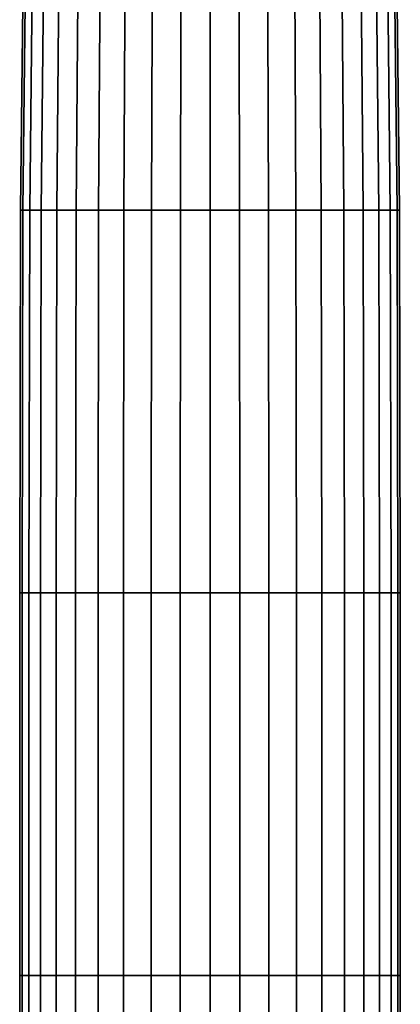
# Model space of a CAD drawing. Header units: metres. Extents: x -37.4 to 14, y 0 to 14.7.
# Tile 28 of 33: x -13.339 to -12.561, y 2.012 to 4.023. Entities that reach past the tile are written whole.
import ezdxf

# ---------------------------------------------------------------- set-up
doc = ezdxf.new("R2010")
doc.units = ezdxf.units.M
doc.layers.add('STUCCO', color=8, linetype='Continuous')

msp = doc.modelspace()

# ---------------------------------------------------------------- linework, layer by layer
at = {"layer": 'STUCCO'}
for points in [[(-13.3324, 3.6344), (-13.3371, 3.6344), (-13.3282, 4.4162), (-13.3235, 4.4162)], [(-13.3371, 3.6344), (-13.3324, 3.6344), (-13.3235, 4.4162), (-13.3282, 4.4162)], [(-13.3324, 3.6344), (-13.3371, 3.6344), (-13.3282, 4.4162), (-13.3235, 4.4162)], [(-13.3371, 3.6344), (-13.3324, 3.6344), (-13.3235, 4.4162), (-13.3282, 4.4162)], [(-13.3182, 3.6344), (-13.3324, 3.6344), (-13.3235, 4.4162), (-13.3097, 4.4162)], [(-13.3324, 3.6344), (-13.3182, 3.6344), (-13.3097, 4.4162), (-13.3235, 4.4162)], [(-13.3182, 3.6344), (-13.3324, 3.6344), (-13.3235, 4.4162), (-13.3097, 4.4162)], [(-13.3324, 3.6344), (-13.3182, 3.6344), (-13.3097, 4.4162), (-13.3235, 4.4162)], [(-13.2949, 3.6344), (-13.3182, 3.6344), (-13.3097, 4.4162), (-13.287, 4.4162)], [(-13.3182, 3.6344), (-13.2949, 3.6344), (-13.287, 4.4162), (-13.3097, 4.4162)], [(-13.2949, 3.6344), (-13.3182, 3.6344), (-13.3097, 4.4162), (-13.287, 4.4162)], [(-13.3182, 3.6344), (-13.2949, 3.6344), (-13.287, 4.4162), (-13.3097, 4.4162)], [(-13.2632, 3.6344), (-13.2949, 3.6344), (-13.287, 4.4162), (-13.256, 4.4162)], [(-13.2949, 3.6344), (-13.2632, 3.6344), (-13.256, 4.4162), (-13.287, 4.4162)], [(-13.2632, 3.6344), (-13.2949, 3.6344), (-13.287, 4.4162), (-13.256, 4.4162)], [(-13.2949, 3.6344), (-13.2632, 3.6344), (-13.256, 4.4162), (-13.287, 4.4162)], [(-13.2237, 3.6344), (-13.2632, 3.6344), (-13.256, 4.4162), (-13.2174, 4.4162)], [(-13.2632, 3.6344), (-13.2237, 3.6344), (-13.2174, 4.4162), (-13.256, 4.4162)], [(-13.2237, 3.6344), (-13.2632, 3.6344), (-13.256, 4.4162), (-13.2174, 4.4162)], [(-13.2632, 3.6344), (-13.2237, 3.6344), (-13.2174, 4.4162), (-13.256, 4.4162)], [(-13.1776, 3.6344), (-13.2237, 3.6344), (-13.2174, 4.4162), (-13.1723, 4.4162)], [(-13.2237, 3.6344), (-13.1776, 3.6344), (-13.1723, 4.4162), (-13.2174, 4.4162)], [(-13.1776, 3.6344), (-13.2237, 3.6344), (-13.2174, 4.4162), (-13.1723, 4.4162)], [(-13.2237, 3.6344), (-13.1776, 3.6344), (-13.1723, 4.4162), (-13.2174, 4.4162)], [(-13.1258, 3.6344), (-13.1776, 3.6344), (-13.1723, 4.4162), (-13.1217, 4.4162)], [(-13.1776, 3.6344), (-13.1258, 3.6344), (-13.1217, 4.4162), (-13.1723, 4.4162)], [(-13.1258, 3.6344), (-13.1776, 3.6344), (-13.1723, 4.4162), (-13.1217, 4.4162)], [(-13.1776, 3.6344), (-13.1258, 3.6344), (-13.1217, 4.4162), (-13.1723, 4.4162)], [(-13.0696, 3.6344), (-13.1258, 3.6344), (-13.1217, 4.4162), (-13.0669, 4.4162)], [(-13.1258, 3.6344), (-13.0696, 3.6344), (-13.0669, 4.4162), (-13.1217, 4.4162)], [(-13.0696, 3.6344), (-13.1258, 3.6344), (-13.1217, 4.4162), (-13.0669, 4.4162)], [(-13.1258, 3.6344), (-13.0696, 3.6344), (-13.0669, 4.4162), (-13.1217, 4.4162)], [(-13.0106, 3.6344), (-13.0696, 3.6344), (-13.0669, 4.4162), (-13.0092, 4.4162)], [(-13.0696, 3.6344), (-13.0106, 3.6344), (-13.0092, 4.4162), (-13.0669, 4.4162)], [(-13.0106, 3.6344), (-13.0696, 3.6344), (-13.0669, 4.4162), (-13.0092, 4.4162)], [(-13.0696, 3.6344), (-13.0106, 3.6344), (-13.0092, 4.4162), (-13.0669, 4.4162)], [(-12.95, 3.6344), (-13.0106, 3.6344), (-13.0092, 4.4162), (-12.95, 4.4162)], [(-13.0106, 3.6344), (-12.95, 3.6344), (-12.95, 4.4162), (-13.0092, 4.4162)], [(-12.95, 3.6344), (-13.0106, 3.6344), (-13.0092, 4.4162), (-12.95, 4.4162)], [(-13.0106, 3.6344), (-12.95, 3.6344), (-12.95, 4.4162), (-13.0092, 4.4162)], [(-12.8894, 3.6344), (-12.95, 3.6344), (-12.95, 4.4162), (-12.8908, 4.4162)], [(-12.95, 3.6344), (-12.8894, 3.6344), (-12.8908, 4.4162), (-12.95, 4.4162)], [(-12.8894, 3.6344), (-12.95, 3.6344), (-12.95, 4.4162), (-12.8908, 4.4162)], [(-12.95, 3.6344), (-12.8894, 3.6344), (-12.8908, 4.4162), (-12.95, 4.4162)], [(-12.8304, 3.6344), (-12.8894, 3.6344), (-12.8908, 4.4162), (-12.8331, 4.4162)], [(-12.8894, 3.6344), (-12.8304, 3.6344), (-12.8331, 4.4162), (-12.8908, 4.4162)], [(-12.8304, 3.6344), (-12.8894, 3.6344), (-12.8908, 4.4162), (-12.8331, 4.4162)], [(-12.8894, 3.6344), (-12.8304, 3.6344), (-12.8331, 4.4162), (-12.8908, 4.4162)], [(-12.7743, 3.6344), (-12.8304, 3.6344), (-12.8331, 4.4162), (-12.7783, 4.4162)], [(-12.8304, 3.6344), (-12.7743, 3.6344), (-12.7783, 4.4162), (-12.8331, 4.4162)], [(-12.7743, 3.6344), (-12.8304, 3.6344), (-12.8331, 4.4162), (-12.7783, 4.4162)], [(-12.8304, 3.6344), (-12.7743, 3.6344), (-12.7783, 4.4162), (-12.8331, 4.4162)], [(-12.7225, 3.6344), (-12.7743, 3.6344), (-12.7783, 4.4162), (-12.7277, 4.4162)], [(-12.7743, 3.6344), (-12.7225, 3.6344), (-12.7277, 4.4162), (-12.7783, 4.4162)], [(-12.7225, 3.6344), (-12.7743, 3.6344), (-12.7783, 4.4162), (-12.7277, 4.4162)], [(-12.7743, 3.6344), (-12.7225, 3.6344), (-12.7277, 4.4162), (-12.7783, 4.4162)], [(-12.6763, 3.6344), (-12.7225, 3.6344), (-12.7277, 4.4162), (-12.6826, 4.4162)], [(-12.7225, 3.6344), (-12.6763, 3.6344), (-12.6826, 4.4162), (-12.7277, 4.4162)], [(-12.6763, 3.6344), (-12.7225, 3.6344), (-12.7277, 4.4162), (-12.6826, 4.4162)], [(-12.7225, 3.6344), (-12.6763, 3.6344), (-12.6826, 4.4162), (-12.7277, 4.4162)], [(-12.6368, 3.6344), (-12.6763, 3.6344), (-12.6826, 4.4162), (-12.644, 4.4162)], [(-12.6763, 3.6344), (-12.6368, 3.6344), (-12.644, 4.4162), (-12.6826, 4.4162)], [(-12.6368, 3.6344), (-12.6763, 3.6344), (-12.6826, 4.4162), (-12.644, 4.4162)], [(-12.6763, 3.6344), (-12.6368, 3.6344), (-12.644, 4.4162), (-12.6826, 4.4162)], [(-12.6051, 3.6344), (-12.6368, 3.6344), (-12.644, 4.4162), (-12.613, 4.4162)], [(-12.6368, 3.6344), (-12.6051, 3.6344), (-12.613, 4.4162), (-12.644, 4.4162)], [(-12.6051, 3.6344), (-12.6368, 3.6344), (-12.644, 4.4162), (-12.613, 4.4162)], [(-12.6368, 3.6344), (-12.6051, 3.6344), (-12.613, 4.4162), (-12.644, 4.4162)], [(-12.5818, 3.6344), (-12.6051, 3.6344), (-12.613, 4.4162), (-12.5903, 4.4162)], [(-12.6051, 3.6344), (-12.5818, 3.6344), (-12.5903, 4.4162), (-12.613, 4.4162)], [(-12.5818, 3.6344), (-12.6051, 3.6344), (-12.613, 4.4162), (-12.5903, 4.4162)], [(-12.6051, 3.6344), (-12.5818, 3.6344), (-12.5903, 4.4162), (-12.613, 4.4162)], [(-12.5676, 3.6344), (-12.5818, 3.6344), (-12.5903, 4.4162), (-12.5765, 4.4162)], [(-12.5818, 3.6344), (-12.5676, 3.6344), (-12.5765, 4.4162), (-12.5903, 4.4162)], [(-12.5676, 3.6344), (-12.5818, 3.6344), (-12.5903, 4.4162), (-12.5765, 4.4162)], [(-12.5818, 3.6344), (-12.5676, 3.6344), (-12.5765, 4.4162), (-12.5903, 4.4162)], [(-12.5629, 3.6344), (-12.5676, 3.6344), (-12.5765, 4.4162), (-12.5718, 4.4162)], [(-12.5676, 3.6344), (-12.5629, 3.6344), (-12.5718, 4.4162), (-12.5765, 4.4162)], [(-12.5629, 3.6344), (-12.5676, 3.6344), (-12.5765, 4.4162), (-12.5718, 4.4162)], [(-12.5676, 3.6344), (-12.5629, 3.6344), (-12.5718, 4.4162), (-12.5765, 4.4162)], [(-13.3341, 2.8525), (-13.3389, 2.8525), (-13.3371, 3.6344), (-13.3324, 3.6344)], [(-13.3389, 2.8525), (-13.3341, 2.8525), (-13.3324, 3.6344), (-13.3371, 3.6344)], [(-13.3341, 2.8525), (-13.3389, 2.8525), (-13.3371, 3.6344), (-13.3324, 3.6344)], [(-13.3389, 2.8525), (-13.3341, 2.8525), (-13.3324, 3.6344), (-13.3371, 3.6344)], [(-13.3199, 2.8525), (-13.3341, 2.8525), (-13.3324, 3.6344), (-13.3182, 3.6344)], [(-13.3341, 2.8525), (-13.3199, 2.8525), (-13.3182, 3.6344), (-13.3324, 3.6344)], [(-13.3199, 2.8525), (-13.3341, 2.8525), (-13.3324, 3.6344), (-13.3182, 3.6344)], [(-13.3341, 2.8525), (-13.3199, 2.8525), (-13.3182, 3.6344), (-13.3324, 3.6344)], [(-13.2965, 2.8525), (-13.3199, 2.8525), (-13.3182, 3.6344), (-13.2949, 3.6344)], [(-13.3199, 2.8525), (-13.2965, 2.8525), (-13.2949, 3.6344), (-13.3182, 3.6344)], [(-13.2965, 2.8525), (-13.3199, 2.8525), (-13.3182, 3.6344), (-13.2949, 3.6344)], [(-13.3199, 2.8525), (-13.2965, 2.8525), (-13.2949, 3.6344), (-13.3182, 3.6344)], [(-13.2646, 2.8525), (-13.2965, 2.8525), (-13.2949, 3.6344), (-13.2632, 3.6344)], [(-13.2965, 2.8525), (-13.2646, 2.8525), (-13.2632, 3.6344), (-13.2949, 3.6344)], [(-13.2646, 2.8525), (-13.2965, 2.8525), (-13.2949, 3.6344), (-13.2632, 3.6344)], [(-13.2965, 2.8525), (-13.2646, 2.8525), (-13.2632, 3.6344), (-13.2949, 3.6344)], [(-13.225, 2.8525), (-13.2646, 2.8525), (-13.2632, 3.6344), (-13.2237, 3.6344)], [(-13.2646, 2.8525), (-13.225, 2.8525), (-13.2237, 3.6344), (-13.2632, 3.6344)], [(-13.225, 2.8525), (-13.2646, 2.8525), (-13.2632, 3.6344), (-13.2237, 3.6344)], [(-13.2646, 2.8525), (-13.225, 2.8525), (-13.2237, 3.6344), (-13.2632, 3.6344)], [(-13.1786, 2.8525), (-13.225, 2.8525), (-13.2237, 3.6344), (-13.1776, 3.6344)], [(-13.225, 2.8525), (-13.1786, 2.8525), (-13.1776, 3.6344), (-13.2237, 3.6344)], [(-13.1786, 2.8525), (-13.225, 2.8525), (-13.2237, 3.6344), (-13.1776, 3.6344)], [(-13.225, 2.8525), (-13.1786, 2.8525), (-13.1776, 3.6344), (-13.2237, 3.6344)], [(-13.1265, 2.8525), (-13.1786, 2.8525), (-13.1776, 3.6344), (-13.1258, 3.6344)], [(-13.1786, 2.8525), (-13.1265, 2.8525), (-13.1258, 3.6344), (-13.1776, 3.6344)], [(-13.1265, 2.8525), (-13.1786, 2.8525), (-13.1776, 3.6344), (-13.1258, 3.6344)], [(-13.1786, 2.8525), (-13.1265, 2.8525), (-13.1258, 3.6344), (-13.1776, 3.6344)], [(-13.0702, 2.8525), (-13.1265, 2.8525), (-13.1258, 3.6344), (-13.0696, 3.6344)], [(-13.1265, 2.8525), (-13.0702, 2.8525), (-13.0696, 3.6344), (-13.1258, 3.6344)], [(-13.0702, 2.8525), (-13.1265, 2.8525), (-13.1258, 3.6344), (-13.0696, 3.6344)], [(-13.1265, 2.8525), (-13.0702, 2.8525), (-13.0696, 3.6344), (-13.1258, 3.6344)], [(-13.0108, 2.8525), (-13.0702, 2.8525), (-13.0696, 3.6344), (-13.0106, 3.6344)], [(-13.0702, 2.8525), (-13.0108, 2.8525), (-13.0106, 3.6344), (-13.0696, 3.6344)], [(-13.0108, 2.8525), (-13.0702, 2.8525), (-13.0696, 3.6344), (-13.0106, 3.6344)], [(-13.0702, 2.8525), (-13.0108, 2.8525), (-13.0106, 3.6344), (-13.0696, 3.6344)], [(-12.95, 2.8525), (-13.0108, 2.8525), (-13.0106, 3.6344), (-12.95, 3.6344)], [(-13.0108, 2.8525), (-12.95, 2.8525), (-12.95, 3.6344), (-13.0106, 3.6344)], [(-12.95, 2.8525), (-13.0108, 2.8525), (-13.0106, 3.6344), (-12.95, 3.6344)], [(-13.0108, 2.8525), (-12.95, 2.8525), (-12.95, 3.6344), (-13.0106, 3.6344)], [(-12.8892, 2.8525), (-12.95, 2.8525), (-12.95, 3.6344), (-12.8894, 3.6344)], [(-12.95, 2.8525), (-12.8892, 2.8525), (-12.8894, 3.6344), (-12.95, 3.6344)], [(-12.8892, 2.8525), (-12.95, 2.8525), (-12.95, 3.6344), (-12.8894, 3.6344)], [(-12.95, 2.8525), (-12.8892, 2.8525), (-12.8894, 3.6344), (-12.95, 3.6344)], [(-12.8298, 2.8525), (-12.8892, 2.8525), (-12.8894, 3.6344), (-12.8304, 3.6344)], [(-12.8892, 2.8525), (-12.8298, 2.8525), (-12.8304, 3.6344), (-12.8894, 3.6344)], [(-12.8298, 2.8525), (-12.8892, 2.8525), (-12.8894, 3.6344), (-12.8304, 3.6344)], [(-12.8892, 2.8525), (-12.8298, 2.8525), (-12.8304, 3.6344), (-12.8894, 3.6344)], [(-12.7735, 2.8525), (-12.8298, 2.8525), (-12.8304, 3.6344), (-12.7743, 3.6344)], [(-12.8298, 2.8525), (-12.7735, 2.8525), (-12.7743, 3.6344), (-12.8304, 3.6344)], [(-12.7735, 2.8525), (-12.8298, 2.8525), (-12.8304, 3.6344), (-12.7743, 3.6344)], [(-12.8298, 2.8525), (-12.7735, 2.8525), (-12.7743, 3.6344), (-12.8304, 3.6344)], [(-12.7214, 2.8525), (-12.7735, 2.8525), (-12.7743, 3.6344), (-12.7225, 3.6344)], [(-12.7735, 2.8525), (-12.7214, 2.8525), (-12.7225, 3.6344), (-12.7743, 3.6344)], [(-12.7214, 2.8525), (-12.7735, 2.8525), (-12.7743, 3.6344), (-12.7225, 3.6344)], [(-12.7735, 2.8525), (-12.7214, 2.8525), (-12.7225, 3.6344), (-12.7743, 3.6344)], [(-12.675, 2.8525), (-12.7214, 2.8525), (-12.7225, 3.6344), (-12.6763, 3.6344)], [(-12.7214, 2.8525), (-12.675, 2.8525), (-12.6763, 3.6344), (-12.7225, 3.6344)], [(-12.675, 2.8525), (-12.7214, 2.8525), (-12.7225, 3.6344), (-12.6763, 3.6344)], [(-12.7214, 2.8525), (-12.675, 2.8525), (-12.6763, 3.6344), (-12.7225, 3.6344)], [(-12.6354, 2.8525), (-12.675, 2.8525), (-12.6763, 3.6344), (-12.6368, 3.6344)], [(-12.675, 2.8525), (-12.6354, 2.8525), (-12.6368, 3.6344), (-12.6763, 3.6344)], [(-12.6354, 2.8525), (-12.675, 2.8525), (-12.6763, 3.6344), (-12.6368, 3.6344)], [(-12.675, 2.8525), (-12.6354, 2.8525), (-12.6368, 3.6344), (-12.6763, 3.6344)], [(-12.6035, 2.8525), (-12.6354, 2.8525), (-12.6368, 3.6344), (-12.6051, 3.6344)], [(-12.6354, 2.8525), (-12.6035, 2.8525), (-12.6051, 3.6344), (-12.6368, 3.6344)], [(-12.6035, 2.8525), (-12.6354, 2.8525), (-12.6368, 3.6344), (-12.6051, 3.6344)], [(-12.6354, 2.8525), (-12.6035, 2.8525), (-12.6051, 3.6344), (-12.6368, 3.6344)], [(-12.5801, 2.8525), (-12.6035, 2.8525), (-12.6051, 3.6344), (-12.5818, 3.6344)], [(-12.6035, 2.8525), (-12.5801, 2.8525), (-12.5818, 3.6344), (-12.6051, 3.6344)], [(-12.5801, 2.8525), (-12.6035, 2.8525), (-12.6051, 3.6344), (-12.5818, 3.6344)], [(-12.6035, 2.8525), (-12.5801, 2.8525), (-12.5818, 3.6344), (-12.6051, 3.6344)], [(-12.5659, 2.8525), (-12.5801, 2.8525), (-12.5818, 3.6344), (-12.5676, 3.6344)], [(-12.5801, 2.8525), (-12.5659, 2.8525), (-12.5676, 3.6344), (-12.5818, 3.6344)], [(-12.5659, 2.8525), (-12.5801, 2.8525), (-12.5818, 3.6344), (-12.5676, 3.6344)], [(-12.5801, 2.8525), (-12.5659, 2.8525), (-12.5676, 3.6344), (-12.5818, 3.6344)], [(-12.5611, 2.8525), (-12.5659, 2.8525), (-12.5676, 3.6344), (-12.5629, 3.6344)], [(-12.5659, 2.8525), (-12.5611, 2.8525), (-12.5629, 3.6344), (-12.5676, 3.6344)], [(-12.5611, 2.8525), (-12.5659, 2.8525), (-12.5676, 3.6344), (-12.5629, 3.6344)], [(-12.5659, 2.8525), (-12.5611, 2.8525), (-12.5629, 3.6344), (-12.5676, 3.6344)], [(-13.3341, 2.0707), (-13.3389, 2.0707), (-13.3389, 2.8525), (-13.3341, 2.8525)], [(-13.3389, 2.0707), (-13.3341, 2.0707), (-13.3341, 2.8525), (-13.3389, 2.8525)], [(-13.3341, 2.0707), (-13.3389, 2.0707), (-13.3389, 2.8525), (-13.3341, 2.8525)], [(-13.3389, 2.0707), (-13.3341, 2.0707), (-13.3341, 2.8525), (-13.3389, 2.8525)], [(-13.3199, 2.0707), (-13.3341, 2.0707), (-13.3341, 2.8525), (-13.3199, 2.8525)], [(-13.3341, 2.0707), (-13.3199, 2.0707), (-13.3199, 2.8525), (-13.3341, 2.8525)], [(-13.3199, 2.0707), (-13.3341, 2.0707), (-13.3341, 2.8525), (-13.3199, 2.8525)], [(-13.3341, 2.0707), (-13.3199, 2.0707), (-13.3199, 2.8525), (-13.3341, 2.8525)], [(-13.2965, 2.0707), (-13.3199, 2.0707), (-13.3199, 2.8525), (-13.2965, 2.8525)], [(-13.3199, 2.0707), (-13.2965, 2.0707), (-13.2965, 2.8525), (-13.3199, 2.8525)], [(-13.2965, 2.0707), (-13.3199, 2.0707), (-13.3199, 2.8525), (-13.2965, 2.8525)], [(-13.3199, 2.0707), (-13.2965, 2.0707), (-13.2965, 2.8525), (-13.3199, 2.8525)], [(-13.2646, 2.0707), (-13.2965, 2.0707), (-13.2965, 2.8525), (-13.2646, 2.8525)], [(-13.2965, 2.0707), (-13.2646, 2.0707), (-13.2646, 2.8525), (-13.2965, 2.8525)], [(-13.2646, 2.0707), (-13.2965, 2.0707), (-13.2965, 2.8525), (-13.2646, 2.8525)], [(-13.2965, 2.0707), (-13.2646, 2.0707), (-13.2646, 2.8525), (-13.2965, 2.8525)], [(-13.225, 2.0707), (-13.2646, 2.0707), (-13.2646, 2.8525), (-13.225, 2.8525)], [(-13.2646, 2.0707), (-13.225, 2.0707), (-13.225, 2.8525), (-13.2646, 2.8525)], [(-13.225, 2.0707), (-13.2646, 2.0707), (-13.2646, 2.8525), (-13.225, 2.8525)], [(-13.2646, 2.0707), (-13.225, 2.0707), (-13.225, 2.8525), (-13.2646, 2.8525)], [(-13.1786, 2.0707), (-13.225, 2.0707), (-13.225, 2.8525), (-13.1786, 2.8525)], [(-13.225, 2.0707), (-13.1786, 2.0707), (-13.1786, 2.8525), (-13.225, 2.8525)], [(-13.1786, 2.0707), (-13.225, 2.0707), (-13.225, 2.8525), (-13.1786, 2.8525)], [(-13.225, 2.0707), (-13.1786, 2.0707), (-13.1786, 2.8525), (-13.225, 2.8525)], [(-13.1265, 2.0707), (-13.1786, 2.0707), (-13.1786, 2.8525), (-13.1265, 2.8525)], [(-13.1786, 2.0707), (-13.1265, 2.0707), (-13.1265, 2.8525), (-13.1786, 2.8525)], [(-13.1265, 2.0707), (-13.1786, 2.0707), (-13.1786, 2.8525), (-13.1265, 2.8525)], [(-13.1786, 2.0707), (-13.1265, 2.0707), (-13.1265, 2.8525), (-13.1786, 2.8525)], [(-13.0702, 2.0707), (-13.1265, 2.0707), (-13.1265, 2.8525), (-13.0702, 2.8525)], [(-13.1265, 2.0707), (-13.0702, 2.0707), (-13.0702, 2.8525), (-13.1265, 2.8525)], [(-13.0702, 2.0707), (-13.1265, 2.0707), (-13.1265, 2.8525), (-13.0702, 2.8525)], [(-13.1265, 2.0707), (-13.0702, 2.0707), (-13.0702, 2.8525), (-13.1265, 2.8525)], [(-13.0108, 2.0707), (-13.0702, 2.0707), (-13.0702, 2.8525), (-13.0108, 2.8525)], [(-13.0702, 2.0707), (-13.0108, 2.0707), (-13.0108, 2.8525), (-13.0702, 2.8525)], [(-13.0108, 2.0707), (-13.0702, 2.0707), (-13.0702, 2.8525), (-13.0108, 2.8525)], [(-13.0702, 2.0707), (-13.0108, 2.0707), (-13.0108, 2.8525), (-13.0702, 2.8525)], [(-12.95, 2.0707), (-13.0108, 2.0707), (-13.0108, 2.8525), (-12.95, 2.8525)], [(-13.0108, 2.0707), (-12.95, 2.0707), (-12.95, 2.8525), (-13.0108, 2.8525)], [(-12.95, 2.0707), (-13.0108, 2.0707), (-13.0108, 2.8525), (-12.95, 2.8525)], [(-13.0108, 2.0707), (-12.95, 2.0707), (-12.95, 2.8525), (-13.0108, 2.8525)], [(-12.8892, 2.0707), (-12.95, 2.0707), (-12.95, 2.8525), (-12.8892, 2.8525)], [(-12.95, 2.0707), (-12.8892, 2.0707), (-12.8892, 2.8525), (-12.95, 2.8525)], [(-12.8892, 2.0707), (-12.95, 2.0707), (-12.95, 2.8525), (-12.8892, 2.8525)], [(-12.95, 2.0707), (-12.8892, 2.0707), (-12.8892, 2.8525), (-12.95, 2.8525)], [(-12.8298, 2.0707), (-12.8892, 2.0707), (-12.8892, 2.8525), (-12.8298, 2.8525)], [(-12.8892, 2.0707), (-12.8298, 2.0707), (-12.8298, 2.8525), (-12.8892, 2.8525)], [(-12.8298, 2.0707), (-12.8892, 2.0707), (-12.8892, 2.8525), (-12.8298, 2.8525)], [(-12.8892, 2.0707), (-12.8298, 2.0707), (-12.8298, 2.8525), (-12.8892, 2.8525)], [(-12.7735, 2.0707), (-12.8298, 2.0707), (-12.8298, 2.8525), (-12.7735, 2.8525)], [(-12.8298, 2.0707), (-12.7735, 2.0707), (-12.7735, 2.8525), (-12.8298, 2.8525)], [(-12.7735, 2.0707), (-12.8298, 2.0707), (-12.8298, 2.8525), (-12.7735, 2.8525)], [(-12.8298, 2.0707), (-12.7735, 2.0707), (-12.7735, 2.8525), (-12.8298, 2.8525)], [(-12.7214, 2.0707), (-12.7735, 2.0707), (-12.7735, 2.8525), (-12.7214, 2.8525)], [(-12.7735, 2.0707), (-12.7214, 2.0707), (-12.7214, 2.8525), (-12.7735, 2.8525)], [(-12.7214, 2.0707), (-12.7735, 2.0707), (-12.7735, 2.8525), (-12.7214, 2.8525)], [(-12.7735, 2.0707), (-12.7214, 2.0707), (-12.7214, 2.8525), (-12.7735, 2.8525)], [(-12.675, 2.0707), (-12.7214, 2.0707), (-12.7214, 2.8525), (-12.675, 2.8525)], [(-12.7214, 2.0707), (-12.675, 2.0707), (-12.675, 2.8525), (-12.7214, 2.8525)], [(-12.675, 2.0707), (-12.7214, 2.0707), (-12.7214, 2.8525), (-12.675, 2.8525)], [(-12.7214, 2.0707), (-12.675, 2.0707), (-12.675, 2.8525), (-12.7214, 2.8525)], [(-12.6354, 2.0707), (-12.675, 2.0707), (-12.675, 2.8525), (-12.6354, 2.8525)], [(-12.675, 2.0707), (-12.6354, 2.0707), (-12.6354, 2.8525), (-12.675, 2.8525)], [(-12.6354, 2.0707), (-12.675, 2.0707), (-12.675, 2.8525), (-12.6354, 2.8525)], [(-12.675, 2.0707), (-12.6354, 2.0707), (-12.6354, 2.8525), (-12.675, 2.8525)], [(-12.6035, 2.0707), (-12.6354, 2.0707), (-12.6354, 2.8525), (-12.6035, 2.8525)], [(-12.6354, 2.0707), (-12.6035, 2.0707), (-12.6035, 2.8525), (-12.6354, 2.8525)], [(-12.6035, 2.0707), (-12.6354, 2.0707), (-12.6354, 2.8525), (-12.6035, 2.8525)], [(-12.6354, 2.0707), (-12.6035, 2.0707), (-12.6035, 2.8525), (-12.6354, 2.8525)], [(-12.5801, 2.0707), (-12.6035, 2.0707), (-12.6035, 2.8525), (-12.5801, 2.8525)], [(-12.6035, 2.0707), (-12.5801, 2.0707), (-12.5801, 2.8525), (-12.6035, 2.8525)], [(-12.5801, 2.0707), (-12.6035, 2.0707), (-12.6035, 2.8525), (-12.5801, 2.8525)], [(-12.6035, 2.0707), (-12.5801, 2.0707), (-12.5801, 2.8525), (-12.6035, 2.8525)], [(-12.5659, 2.0707), (-12.5801, 2.0707), (-12.5801, 2.8525), (-12.5659, 2.8525)], [(-12.5801, 2.0707), (-12.5659, 2.0707), (-12.5659, 2.8525), (-12.5801, 2.8525)], [(-12.5659, 2.0707), (-12.5801, 2.0707), (-12.5801, 2.8525), (-12.5659, 2.8525)], [(-12.5801, 2.0707), (-12.5659, 2.0707), (-12.5659, 2.8525), (-12.5801, 2.8525)], [(-12.5611, 2.0707), (-12.5659, 2.0707), (-12.5659, 2.8525), (-12.5611, 2.8525)], [(-12.5659, 2.0707), (-12.5611, 2.0707), (-12.5611, 2.8525), (-12.5659, 2.8525)], [(-12.5611, 2.0707), (-12.5659, 2.0707), (-12.5659, 2.8525), (-12.5611, 2.8525)], [(-12.5659, 2.0707), (-12.5611, 2.0707), (-12.5611, 2.8525), (-12.5659, 2.8525)], [(-13.3341, 1.2889), (-13.3389, 1.2889), (-13.3389, 2.0707), (-13.3341, 2.0707)], [(-13.3389, 1.2889), (-13.3341, 1.2889), (-13.3341, 2.0707), (-13.3389, 2.0707)], [(-13.3341, 1.2889), (-13.3389, 1.2889), (-13.3389, 2.0707), (-13.3341, 2.0707)], [(-13.3389, 1.2889), (-13.3341, 1.2889), (-13.3341, 2.0707), (-13.3389, 2.0707)], [(-13.3199, 1.2889), (-13.3341, 1.2889), (-13.3341, 2.0707), (-13.3199, 2.0707)], [(-13.3341, 1.2889), (-13.3199, 1.2889), (-13.3199, 2.0707), (-13.3341, 2.0707)], [(-13.3199, 1.2889), (-13.3341, 1.2889), (-13.3341, 2.0707), (-13.3199, 2.0707)], [(-13.3341, 1.2889), (-13.3199, 1.2889), (-13.3199, 2.0707), (-13.3341, 2.0707)], [(-13.2965, 1.2889), (-13.3199, 1.2889), (-13.3199, 2.0707), (-13.2965, 2.0707)], [(-13.3199, 1.2889), (-13.2965, 1.2889), (-13.2965, 2.0707), (-13.3199, 2.0707)], [(-13.2965, 1.2889), (-13.3199, 1.2889), (-13.3199, 2.0707), (-13.2965, 2.0707)], [(-13.3199, 1.2889), (-13.2965, 1.2889), (-13.2965, 2.0707), (-13.3199, 2.0707)], [(-13.2646, 1.2889), (-13.2965, 1.2889), (-13.2965, 2.0707), (-13.2646, 2.0707)], [(-13.2965, 1.2889), (-13.2646, 1.2889), (-13.2646, 2.0707), (-13.2965, 2.0707)], [(-13.2646, 1.2889), (-13.2965, 1.2889), (-13.2965, 2.0707), (-13.2646, 2.0707)], [(-13.2965, 1.2889), (-13.2646, 1.2889), (-13.2646, 2.0707), (-13.2965, 2.0707)], [(-13.225, 1.2889), (-13.2646, 1.2889), (-13.2646, 2.0707), (-13.225, 2.0707)], [(-13.2646, 1.2889), (-13.225, 1.2889), (-13.225, 2.0707), (-13.2646, 2.0707)], [(-13.225, 1.2889), (-13.2646, 1.2889), (-13.2646, 2.0707), (-13.225, 2.0707)], [(-13.2646, 1.2889), (-13.225, 1.2889), (-13.225, 2.0707), (-13.2646, 2.0707)], [(-13.1786, 1.2889), (-13.225, 1.2889), (-13.225, 2.0707), (-13.1786, 2.0707)], [(-13.225, 1.2889), (-13.1786, 1.2889), (-13.1786, 2.0707), (-13.225, 2.0707)], [(-13.1786, 1.2889), (-13.225, 1.2889), (-13.225, 2.0707), (-13.1786, 2.0707)], [(-13.225, 1.2889), (-13.1786, 1.2889), (-13.1786, 2.0707), (-13.225, 2.0707)], [(-13.1265, 1.2889), (-13.1786, 1.2889), (-13.1786, 2.0707), (-13.1265, 2.0707)], [(-13.1786, 1.2889), (-13.1265, 1.2889), (-13.1265, 2.0707), (-13.1786, 2.0707)], [(-13.1265, 1.2889), (-13.1786, 1.2889), (-13.1786, 2.0707), (-13.1265, 2.0707)], [(-13.1786, 1.2889), (-13.1265, 1.2889), (-13.1265, 2.0707), (-13.1786, 2.0707)], [(-13.0702, 1.2889), (-13.1265, 1.2889), (-13.1265, 2.0707), (-13.0702, 2.0707)], [(-13.1265, 1.2889), (-13.0702, 1.2889), (-13.0702, 2.0707), (-13.1265, 2.0707)], [(-13.0702, 1.2889), (-13.1265, 1.2889), (-13.1265, 2.0707), (-13.0702, 2.0707)], [(-13.1265, 1.2889), (-13.0702, 1.2889), (-13.0702, 2.0707), (-13.1265, 2.0707)], [(-13.0108, 1.2889), (-13.0702, 1.2889), (-13.0702, 2.0707), (-13.0108, 2.0707)], [(-13.0702, 1.2889), (-13.0108, 1.2889), (-13.0108, 2.0707), (-13.0702, 2.0707)], [(-13.0108, 1.2889), (-13.0702, 1.2889), (-13.0702, 2.0707), (-13.0108, 2.0707)], [(-13.0702, 1.2889), (-13.0108, 1.2889), (-13.0108, 2.0707), (-13.0702, 2.0707)], [(-12.95, 1.2889), (-13.0108, 1.2889), (-13.0108, 2.0707), (-12.95, 2.0707)], [(-13.0108, 1.2889), (-12.95, 1.2889), (-12.95, 2.0707), (-13.0108, 2.0707)], [(-12.95, 1.2889), (-13.0108, 1.2889), (-13.0108, 2.0707), (-12.95, 2.0707)], [(-13.0108, 1.2889), (-12.95, 1.2889), (-12.95, 2.0707), (-13.0108, 2.0707)], [(-12.8892, 1.2889), (-12.95, 1.2889), (-12.95, 2.0707), (-12.8892, 2.0707)], [(-12.95, 1.2889), (-12.8892, 1.2889), (-12.8892, 2.0707), (-12.95, 2.0707)], [(-12.8892, 1.2889), (-12.95, 1.2889), (-12.95, 2.0707), (-12.8892, 2.0707)], [(-12.95, 1.2889), (-12.8892, 1.2889), (-12.8892, 2.0707), (-12.95, 2.0707)], [(-12.8298, 1.2889), (-12.8892, 1.2889), (-12.8892, 2.0707), (-12.8298, 2.0707)], [(-12.8892, 1.2889), (-12.8298, 1.2889), (-12.8298, 2.0707), (-12.8892, 2.0707)], [(-12.8298, 1.2889), (-12.8892, 1.2889), (-12.8892, 2.0707), (-12.8298, 2.0707)], [(-12.8892, 1.2889), (-12.8298, 1.2889), (-12.8298, 2.0707), (-12.8892, 2.0707)], [(-12.7735, 1.2889), (-12.8298, 1.2889), (-12.8298, 2.0707), (-12.7735, 2.0707)], [(-12.8298, 1.2889), (-12.7735, 1.2889), (-12.7735, 2.0707), (-12.8298, 2.0707)], [(-12.7735, 1.2889), (-12.8298, 1.2889), (-12.8298, 2.0707), (-12.7735, 2.0707)], [(-12.8298, 1.2889), (-12.7735, 1.2889), (-12.7735, 2.0707), (-12.8298, 2.0707)], [(-12.7214, 1.2889), (-12.7735, 1.2889), (-12.7735, 2.0707), (-12.7214, 2.0707)], [(-12.7735, 1.2889), (-12.7214, 1.2889), (-12.7214, 2.0707), (-12.7735, 2.0707)], [(-12.7214, 1.2889), (-12.7735, 1.2889), (-12.7735, 2.0707), (-12.7214, 2.0707)], [(-12.7735, 1.2889), (-12.7214, 1.2889), (-12.7214, 2.0707), (-12.7735, 2.0707)], [(-12.675, 1.2889), (-12.7214, 1.2889), (-12.7214, 2.0707), (-12.675, 2.0707)], [(-12.7214, 1.2889), (-12.675, 1.2889), (-12.675, 2.0707), (-12.7214, 2.0707)], [(-12.675, 1.2889), (-12.7214, 1.2889), (-12.7214, 2.0707), (-12.675, 2.0707)], [(-12.7214, 1.2889), (-12.675, 1.2889), (-12.675, 2.0707), (-12.7214, 2.0707)], [(-12.6354, 1.2889), (-12.675, 1.2889), (-12.675, 2.0707), (-12.6354, 2.0707)], [(-12.675, 1.2889), (-12.6354, 1.2889), (-12.6354, 2.0707), (-12.675, 2.0707)], [(-12.6354, 1.2889), (-12.675, 1.2889), (-12.675, 2.0707), (-12.6354, 2.0707)], [(-12.675, 1.2889), (-12.6354, 1.2889), (-12.6354, 2.0707), (-12.675, 2.0707)], [(-12.6035, 1.2889), (-12.6354, 1.2889), (-12.6354, 2.0707), (-12.6035, 2.0707)], [(-12.6354, 1.2889), (-12.6035, 1.2889), (-12.6035, 2.0707), (-12.6354, 2.0707)], [(-12.6035, 1.2889), (-12.6354, 1.2889), (-12.6354, 2.0707), (-12.6035, 2.0707)], [(-12.6354, 1.2889), (-12.6035, 1.2889), (-12.6035, 2.0707), (-12.6354, 2.0707)], [(-12.5801, 1.2889), (-12.6035, 1.2889), (-12.6035, 2.0707), (-12.5801, 2.0707)], [(-12.6035, 1.2889), (-12.5801, 1.2889), (-12.5801, 2.0707), (-12.6035, 2.0707)], [(-12.5801, 1.2889), (-12.6035, 1.2889), (-12.6035, 2.0707), (-12.5801, 2.0707)], [(-12.6035, 1.2889), (-12.5801, 1.2889), (-12.5801, 2.0707), (-12.6035, 2.0707)], [(-12.5659, 1.2889), (-12.5801, 1.2889), (-12.5801, 2.0707), (-12.5659, 2.0707)], [(-12.5801, 1.2889), (-12.5659, 1.2889), (-12.5659, 2.0707), (-12.5801, 2.0707)], [(-12.5659, 1.2889), (-12.5801, 1.2889), (-12.5801, 2.0707), (-12.5659, 2.0707)], [(-12.5801, 1.2889), (-12.5659, 1.2889), (-12.5659, 2.0707), (-12.5801, 2.0707)], [(-12.5611, 1.2889), (-12.5659, 1.2889), (-12.5659, 2.0707), (-12.5611, 2.0707)], [(-12.5659, 1.2889), (-12.5611, 1.2889), (-12.5611, 2.0707), (-12.5659, 2.0707)], [(-12.5611, 1.2889), (-12.5659, 1.2889), (-12.5659, 2.0707), (-12.5611, 2.0707)], [(-12.5659, 1.2889), (-12.5611, 1.2889), (-12.5611, 2.0707), (-12.5659, 2.0707)]]:
    msp.add_lwpolyline(points, close=True, dxfattribs=at)

doc.saveas('drawing.dxf')
